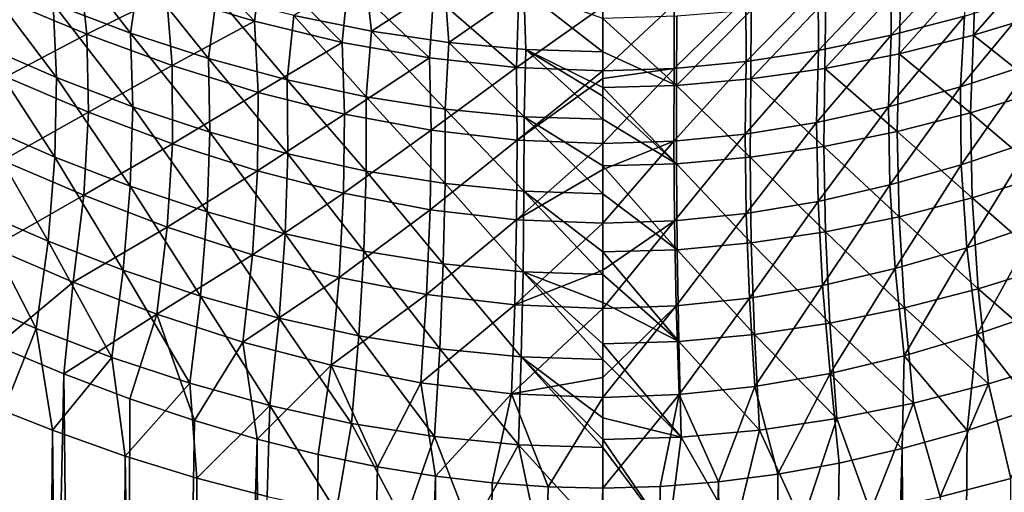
# Model space of a CAD drawing. Header units: metres. Extents: x -23 to 23, y -109 to 35.
# Tile 24 of 73: x -5.95 to 4.1, y -29.54 to -24.72. Entities that reach past the tile are written whole.
import ezdxf

# ---------------------------------------------------------------- set-up
doc = ezdxf.new("R2010")
doc.units = ezdxf.units.M
doc.layers.add('solid_ORA_SW0003', color=7, linetype='CONTINUOUS')

msp = doc.modelspace()

# ---------------------------------------------------------------- linework, layer by layer
at = {"layer": 'solid_ORA_SW0003'}
for points in [[(-4.359944, -23.886551, 74.150475), (-3.557555, -24.734108, 74.621796), (-4.453098, -24.463499, 74.877167)], [(-4.359944, -23.886551, 74.150475), (-3.479556, -24.131695, 73.920631), (-3.557555, -24.734108, 74.621796)], [(-5.515275, -23.954762, 106.936562), (-5.612095, -24.560102, 106.234543), (-4.822052, -24.857624, 106.498604)], [(-4.731675, -24.233925, 107.175568), (-5.515275, -23.954762, 106.936562), (-4.822052, -24.857624, 106.498604)], [(4.56733, -23.973665, 107.612144), (3.780884, -24.877913, 107.05719), (4.534072, -24.651873, 106.867569)], [(4.56733, -23.973665, 107.612144), (3.804701, -24.192617, 107.790604), (3.780884, -24.877913, 107.05719)], [(2.943147, -24.249962, 73.814766), (3.692261, -24.066843, 73.983276), (2.94331, -24.878674, 74.48658)], [(3.692261, -24.066843, 73.983276), (3.689962, -24.682646, 74.66404), (2.94331, -24.878674, 74.48658)], [(-5.34511, -24.145195, 75.193161), (-5.267495, -24.868555, 75.780037), (-6.127876, -24.50886, 76.164764)], [(-5.34511, -24.145195, 75.193161), (-4.453098, -24.463499, 74.877167), (-5.267495, -24.868555, 75.780037)], [(-3.479556, -24.131695, 73.920631), (-2.661991, -24.951445, 74.426048), (-3.557555, -24.734108, 74.621796)], [(-3.479556, -24.131695, 73.920631), (-2.601567, -24.327085, 73.74456), (-2.661991, -24.951445, 74.426048)], [(3.804701, -24.192617, 107.790604), (3.024129, -25.066938, 107.211494), (3.780884, -24.877913, 107.05719)], [(3.804701, -24.192617, 107.790604), (3.040531, -24.374956, 107.9356), (3.024129, -25.066938, 107.211494)], [(-6.392299, -24.228273, 105.928864), (-6.339818, -24.980515, 105.360573), (-5.575885, -25.310793, 105.677513)], [(-5.612095, -24.560102, 106.234543), (-6.392299, -24.228273, 105.928864), (-5.575885, -25.310793, 105.677513)], [(-4.731675, -24.233925, 107.175568), (-4.822052, -24.857624, 106.498604), (-4.024704, -25.117048, 106.720932)], [(-3.943936, -24.47591, 107.376259), (-4.731675, -24.233925, 107.175568), (-4.024704, -25.117048, 106.720932)], [(-2.430692, -24.235033, 108.35569), (-3.154011, -24.678013, 107.539017), (-2.363535, -24.837875, 107.664421)], [(-1.617883, -24.350283, 108.443489), (-2.430692, -24.235033, 108.35569), (-2.363535, -24.837875, 107.664421)], [(2.198485, -24.394968, 73.685654), (2.943147, -24.249962, 73.814766), (2.199771, -25.034817, 74.350677)], [(2.943147, -24.249962, 73.814766), (2.94331, -24.878674, 74.48658), (2.199771, -25.034817, 74.350677)], [(-2.601567, -24.327085, 73.74456), (-1.769203, -25.110666, 74.288353), (-2.661991, -24.951445, 74.426048)], [(-2.601567, -24.327085, 73.74456), (-1.728152, -24.469286, 73.62072), (-1.769203, -25.110666, 74.288353)], [(-1.617883, -24.350283, 108.443489), (-2.363535, -24.837875, 107.664421), (-1.573821, -24.953554, 107.753189)], [(-0.80769, -24.419912, 108.495735), (-1.617883, -24.350283, 108.443489), (-1.573821, -24.953554, 107.753189)], [(-0.80769, -24.419912, 108.495735), (-1.573821, -24.953554, 107.753189), (-0.785901, -25.023582, 107.806015)], [(-0.80769, -24.419912, 108.495735), (-0.000578, -25.047028, 107.823479), (-0.000542, -24.706488, 108.189743)], [(-0.80769, -24.419912, 108.495735), (-0.785901, -25.023582, 107.806015), (-0.000578, -25.047028, 107.823479)], [(1.459558, -24.499903, 73.59478), (2.198485, -24.394968, 73.685654), (1.460944, -25.148411, 74.255119)], [(2.198485, -24.394968, 73.685654), (2.199771, -25.034817, 74.350677), (1.460944, -25.148411, 74.255119)], [(3.040531, -24.374956, 107.9356), (2.265941, -25.216661, 107.330711), (3.024129, -25.066938, 107.211494)], [(3.040531, -24.374956, 107.9356), (2.276661, -24.518826, 108.047478), (2.265941, -25.216661, 107.330711)], [(-6.127876, -24.50886, 76.164764), (-5.267495, -24.868555, 75.780037), (-6.094481, -25.304306, 76.668533)], [(-4.453098, -24.463499, 74.877167), (-4.396277, -25.189188, 75.456436), (-5.267495, -24.868555, 75.780037)], [(-4.453098, -24.463499, 74.877167), (-3.557555, -24.734108, 74.621796), (-4.396277, -25.189188, 75.456436)], [(-3.943936, -24.47591, 107.376259), (-4.024704, -25.117048, 106.720932), (-3.222347, -25.334875, 106.901688)], [(-3.154011, -24.678013, 107.539017), (-3.943936, -24.47591, 107.376259), (-3.222347, -25.334875, 106.901688)], [(-1.728152, -24.469286, 73.62072), (-0.88131, -25.20792, 74.206879), (-1.769203, -25.110666, 74.288353)], [(-1.728152, -24.469286, 73.62072), (-0.860703, -24.555668, 73.547379), (-0.88131, -25.20792, 74.206879)], [(0.726833, -24.563372, 73.540916), (1.459558, -24.499903, 73.59478), (0.727669, -25.217436, 74.198593)], [(1.459558, -24.499903, 73.59478), (1.460944, -25.148411, 74.255119), (0.727669, -25.217436, 74.198593)], [(2.276661, -24.518826, 108.047478), (1.508165, -25.32515, 107.415237), (2.265941, -25.216661, 107.330711)], [(2.276661, -24.518826, 108.047478), (1.514571, -24.622707, 108.126762), (1.508165, -25.32515, 107.415237)], [(4.437449, -24.449896, 74.883942), (4.382102, -25.16893, 75.458778), (3.649423, -25.40645, 75.234108)], [(3.689962, -24.682646, 74.66404), (4.437449, -24.449896, 74.883942), (3.649423, -25.40645, 75.234108)], [(-5.612095, -24.560102, 106.234543), (-5.575885, -25.310793, 105.677513), (-4.799079, -25.608543, 105.952347)], [(-4.822052, -24.857624, 106.498604), (-5.612095, -24.560102, 106.234543), (-4.799079, -25.608543, 105.952347)], [(-0.860703, -24.555668, 73.547379), (0.000005, -24.584604, 73.523102), (-0.88131, -25.20792, 74.206879)], [(-0.88131, -25.20792, 74.206879), (0.000005, -24.584604, 73.523102), (0.000076, -25.24062, 74.179955)], [(0.000005, -24.584604, 73.523102), (0.726833, -24.563372, 73.540916), (0.000076, -25.24062, 74.179955)], [(0.726833, -24.563372, 73.540916), (0.727669, -25.217436, 74.198593), (0.000076, -25.24062, 74.179955)], [(-3.154011, -24.678013, 107.539017), (-3.222347, -25.334875, 106.901688), (-2.417029, -25.50799, 107.041283)], [(-2.363535, -24.837875, 107.664421), (-3.154011, -24.678013, 107.539017), (-2.417029, -25.50799, 107.041283)], [(-0.000542, -24.706488, 108.189743), (-0.000578, -25.047028, 107.823479), (0.752294, -25.390911, 107.465614)], [(0.755316, -24.685488, 108.174011), (-0.000542, -24.706488, 108.189743), (0.752294, -25.390911, 107.465614)], [(1.514571, -24.622707, 108.126762), (0.752294, -25.390911, 107.465614), (1.508165, -25.32515, 107.415237)], [(1.514571, -24.622707, 108.126762), (0.755316, -24.685488, 108.174011), (0.752294, -25.390911, 107.465614)], [(3.689962, -24.682646, 74.66404), (3.649423, -25.40645, 75.234108), (2.915115, -25.607769, 75.052284)], [(2.94331, -24.878674, 74.48658), (3.689962, -24.682646, 74.66404), (2.915115, -25.607769, 75.052284)], [(4.534072, -24.651873, 106.867569), (3.780884, -24.877913, 107.05719), (4.493311, -25.442307, 106.235603)], [(-3.557555, -24.734108, 74.621796), (-3.518131, -25.463734, 75.193954), (-4.396277, -25.189188, 75.456436)], [(-3.557555, -24.734108, 74.621796), (-2.661991, -24.951445, 74.426048), (-3.518131, -25.463734, 75.193954)], [(-5.267495, -24.868555, 75.780037), (-5.251894, -25.66293, 76.272392), (-6.094481, -25.304306, 76.668533)], [(-5.267495, -24.868555, 75.780037), (-4.396277, -25.189188, 75.456436), (-5.251894, -25.66293, 76.272392)], [(-4.822052, -24.857624, 106.498604), (-4.799079, -25.608543, 105.952347), (-4.011892, -25.869484, 106.184669)], [(-4.024704, -25.117048, 106.720932), (-4.822052, -24.857624, 106.498604), (-4.011892, -25.869484, 106.184669)], [(-2.363535, -24.837875, 107.664421), (-2.417029, -25.50799, 107.041283), (-1.610575, -25.633762, 107.140274)], [(-1.573821, -24.953554, 107.753189), (-2.363535, -24.837875, 107.664421), (-1.610575, -25.633762, 107.140274)], [(2.94331, -24.878674, 74.48658), (2.915115, -25.607769, 75.052284), (2.181486, -25.769094, 74.912628)], [(2.199771, -25.034817, 74.350677), (2.94331, -24.878674, 74.48658), (2.181486, -25.769094, 74.912628)], [(3.780884, -24.877913, 107.05719), (3.024129, -25.066938, 107.211494), (3.752118, -25.669718, 106.434364)], [(3.780884, -24.877913, 107.05719), (3.752118, -25.669718, 106.434364), (4.493311, -25.442307, 106.235603)], [(-6.339818, -24.980515, 105.360573), (-6.346172, -25.79438, 104.881874), (-5.593135, -26.122276, 105.21241)], [(-5.575885, -25.310793, 105.677513), (-6.339818, -24.980515, 105.360573), (-5.593135, -26.122276, 105.21241)], [(-2.661991, -24.951445, 74.426048), (-2.636513, -25.685673, 74.991951), (-3.518131, -25.463734, 75.193954)], [(-2.661991, -24.951445, 74.426048), (-1.769203, -25.110666, 74.288353), (-2.636513, -25.685673, 74.991951)], [(-1.573821, -24.953554, 107.753189), (-1.610575, -25.633762, 107.140274), (-0.804613, -25.71015, 107.199242)], [(-0.785901, -25.023582, 107.806015), (-1.573821, -24.953554, 107.753189), (-0.804613, -25.71015, 107.199242)], [(-0.785901, -25.023582, 107.806015), (-0.804613, -25.71015, 107.199242), (-0.000633, -25.735781, 107.218742)], [(-0.785901, -25.023582, 107.806015), (-0.000633, -25.735781, 107.218742), (-0.000616, -25.500486, 107.407692)], [(-0.785901, -25.023582, 107.806015), (-0.000616, -25.500486, 107.407692), (-0.00061, -25.412964, 107.482361)], [(-0.785901, -25.023582, 107.806015), (-0.00061, -25.412964, 107.482361), (-0.000578, -25.047028, 107.823479)], [(-4.024704, -25.117048, 106.720932), (-4.011892, -25.869484, 106.184669), (-3.216695, -26.089605, 106.374336)], [(-3.222347, -25.334875, 106.901688), (-4.024704, -25.117048, 106.720932), (-3.216695, -26.089605, 106.374336)], [(-1.769203, -25.110666, 74.288353), (-1.754477, -25.849222, 74.849304), (-2.636513, -25.685673, 74.991951)], [(-1.769203, -25.110666, 74.288353), (-0.88131, -25.20792, 74.206879), (-1.754477, -25.849222, 74.849304)], [(-0.000578, -25.047028, 107.823479), (-0.00061, -25.412964, 107.482361), (0.752294, -25.390911, 107.465614)], [(2.199771, -25.034817, 74.350677), (2.181486, -25.769094, 74.912628), (1.450354, -25.887117, 74.814194)], [(1.460944, -25.148411, 74.255119), (2.199771, -25.034817, 74.350677), (1.450354, -25.887117, 74.814194)], [(3.024129, -25.066938, 107.211494), (2.265941, -25.216661, 107.330711), (3.004879, -25.860731, 106.596642)], [(3.024129, -25.066938, 107.211494), (3.004879, -25.860731, 106.596642), (3.752118, -25.669718, 106.434364)], [(-4.396277, -25.189188, 75.456436), (-4.394118, -25.985512, 75.93734), (-5.251894, -25.66293, 76.272392)], [(-4.396277, -25.189188, 75.456436), (-3.518131, -25.463734, 75.193954), (-4.394118, -25.985512, 75.93734)], [(-0.88131, -25.20792, 74.206879), (-0.874739, -25.949631, 74.764656), (-1.754477, -25.849222, 74.849304)], [(-0.88131, -25.20792, 74.206879), (0.000076, -25.24062, 74.179955), (-0.874739, -25.949631, 74.764656)], [(0.000085, -25.32188, 74.24929), (0.000076, -25.24062, 74.179955), (0.727669, -25.217436, 74.198593)], [(0.000085, -25.32188, 74.24929), (0.727669, -25.217436, 74.198593), (0.000167, -25.983517, 74.736656)], [(0.727669, -25.217436, 74.198593), (0.722993, -25.959196, 74.755875), (0.000167, -25.983517, 74.736656)], [(1.460944, -25.148411, 74.255119), (1.450354, -25.887117, 74.814194), (0.722993, -25.959196, 74.755875)], [(0.727669, -25.217436, 74.198593), (1.460944, -25.148411, 74.255119), (0.722993, -25.959196, 74.755875)], [(2.265941, -25.216661, 107.330711), (1.508165, -25.32515, 107.415237), (2.25393, -26.012665, 106.722374)], [(2.265941, -25.216661, 107.330711), (2.25393, -26.012665, 106.722374), (3.004879, -25.860731, 106.596642)], [(3.649423, -25.40645, 75.234108), (4.382102, -25.16893, 75.458778), (3.658066, -26.200027, 75.703873)], [(4.382102, -25.16893, 75.458778), (4.382947, -25.957535, 75.936913), (3.658066, -26.200027, 75.703873)], [(-6.094481, -25.304306, 76.668533), (-5.251894, -25.66293, 76.272392), (-6.129919, -26.155432, 77.070976)], [(-5.575885, -25.310793, 105.677513), (-5.593135, -26.122276, 105.21241), (-4.823602, -26.419716, 105.500458)], [(-4.799079, -25.608543, 105.952347), (-5.575885, -25.310793, 105.677513), (-4.823602, -26.419716, 105.500458)], [(-0.874739, -25.949631, 74.764656), (0.000076, -25.24062, 74.179955), (0.000085, -25.32188, 74.24929)], [(-0.874739, -25.949631, 74.764656), (0.000085, -25.32188, 74.24929), (0.000167, -25.983517, 74.736656)], [(1.508165, -25.32515, 107.415237), (0.752294, -25.390911, 107.465614), (1.501444, -26.12318, 106.811752)], [(1.508165, -25.32515, 107.415237), (1.501444, -26.12318, 106.811752), (2.25393, -26.012665, 106.722374)], [(-3.222347, -25.334875, 106.901688), (-3.216695, -26.089605, 106.374336), (-2.415766, -26.265272, 106.521393)], [(-2.417029, -25.50799, 107.041283), (-3.222347, -25.334875, 106.901688), (-2.415766, -26.265272, 106.521393)], [(-0.00061, -25.412964, 107.482361), (-0.000616, -25.500486, 107.407692), (0.749367, -26.190399, 106.865097)], [(0.752294, -25.390911, 107.465614), (-0.00061, -25.412964, 107.482361), (0.749367, -26.190399, 106.865097)], [(0.752294, -25.390911, 107.465614), (0.749367, -26.190399, 106.865097), (1.501444, -26.12318, 106.811752)], [(2.915115, -25.607769, 75.052284), (3.649423, -25.40645, 75.234108), (2.928091, -26.407042, 75.514221)], [(3.649423, -25.40645, 75.234108), (3.658066, -26.200027, 75.703873), (2.928091, -26.407042, 75.514221)], [(-3.518131, -25.463734, 75.193954), (-3.52473, -26.264006, 75.663849), (-4.394118, -25.985512, 75.93734)], [(-3.518131, -25.463734, 75.193954), (-2.636513, -25.685673, 74.991951), (-3.52473, -26.264006, 75.663849)], [(-2.417029, -25.50799, 107.041283), (-2.415766, -26.265272, 106.521393), (-1.611323, -26.393366, 106.626015)], [(-1.610575, -25.633762, 107.140274), (-2.417029, -25.50799, 107.041283), (-1.611323, -26.393366, 106.626015)], [(-0.000616, -25.500486, 107.407692), (-0.000633, -25.735781, 107.218742), (0.749367, -26.190399, 106.865097)], [(4.493311, -25.442307, 106.235603), (3.752118, -25.669718, 106.434364), (4.505178, -26.310305, 105.713814)], [(-4.799079, -25.608543, 105.952347), (-4.823602, -26.419716, 105.500458), (-4.039999, -26.681879, 105.745216)], [(-4.011892, -25.869484, 106.184669), (-4.799079, -25.608543, 105.952347), (-4.039999, -26.681879, 105.745216)], [(2.181486, -25.769094, 74.912628), (2.915115, -25.607769, 75.052284), (2.195356, -26.57406, 75.367744)], [(2.915115, -25.607769, 75.052284), (2.928091, -26.407042, 75.514221), (2.195356, -26.57406, 75.367744)], [(-5.251894, -25.66293, 76.272392), (-5.298627, -26.512115, 76.660202), (-6.129919, -26.155432, 77.070976)], [(-5.251894, -25.66293, 76.272392), (-4.394118, -25.985512, 75.93734), (-5.298627, -26.512115, 76.660202)], [(-2.636513, -25.685673, 74.991951), (-2.64715, -26.49081, 75.451973), (-3.52473, -26.264006, 75.663849)], [(-2.636513, -25.685673, 74.991951), (-1.754477, -25.849222, 74.849304), (-2.64715, -26.49081, 75.451973)], [(-1.610575, -25.633762, 107.140274), (-1.611323, -26.393366, 106.626015), (-0.80556, -26.471399, 106.688492)], [(-0.804613, -25.71015, 107.199242), (-1.610575, -25.633762, 107.140274), (-0.80556, -26.471399, 106.688492)], [(-0.804613, -25.71015, 107.199242), (-0.80556, -26.471399, 106.688492), (-0.000673, -26.497641, 106.709183)], [(-0.804613, -25.71015, 107.199242), (-0.000673, -26.497641, 106.709183), (-0.00066, -26.213005, 106.882835)], [(-0.804613, -25.71015, 107.199242), (-0.00066, -26.213005, 106.882835), (-0.000633, -25.735781, 107.218742)], [(3.752118, -25.669718, 106.434364), (3.004879, -25.860731, 106.596642), (3.768575, -26.538754, 105.924278)], [(3.752118, -25.669718, 106.434364), (3.768575, -26.538754, 105.924278), (4.505178, -26.310305, 105.713814)], [(-6.346172, -25.79438, 104.881874), (-6.411252, -26.655918, 104.500969), (-5.663547, -26.98064, 104.847206)], [(-5.593135, -26.122276, 105.21241), (-6.346172, -25.79438, 104.881874), (-5.663547, -26.98064, 104.847206)], [(-0.000633, -25.735781, 107.218742), (-0.00066, -26.213005, 106.882835), (0.749367, -26.190399, 106.865097)], [(1.450354, -25.887117, 74.814194), (2.181486, -25.769094, 74.912628), (1.461956, -26.697018, 75.263962)], [(2.181486, -25.769094, 74.912628), (2.195356, -26.57406, 75.367744), (1.461956, -26.697018, 75.263962)], [(-4.011892, -25.869484, 106.184669), (-4.039999, -26.681879, 105.745216), (-3.244777, -26.904181, 105.94606)], [(-3.216695, -26.089605, 106.374336), (-4.011892, -25.869484, 106.184669), (-3.244777, -26.904181, 105.94606)], [(-1.754477, -25.849222, 74.849304), (-1.764769, -26.659052, 75.301422), (-2.64715, -26.49081, 75.451973)], [(-1.754477, -25.849222, 74.849304), (-0.874739, -25.949631, 74.764656), (-1.764769, -26.659052, 75.301422)], [(0.722993, -25.959196, 74.755875), (1.450354, -25.887117, 74.814194), (0.729732, -26.772533, 75.202225)], [(1.450354, -25.887117, 74.814194), (1.461956, -26.697018, 75.263962), (0.729732, -26.772533, 75.202225)], [(3.004879, -25.860731, 106.596642), (2.25393, -26.012665, 106.722374), (3.022873, -26.731609, 106.096863)], [(3.004879, -25.860731, 106.596642), (3.022873, -26.731609, 106.096863), (3.768575, -26.538754, 105.924278)], [(-4.394118, -25.985512, 75.93734), (-4.446663, -26.836226, 76.310074), (-5.298627, -26.512115, 76.660202)], [(-4.394118, -25.985512, 75.93734), (-3.52473, -26.264006, 75.663849), (-4.446663, -26.836226, 76.310074)], [(-0.874739, -25.949631, 74.764656), (-0.881068, -26.762936, 75.211639), (-1.764769, -26.659052, 75.301422)], [(-0.874739, -25.949631, 74.764656), (0.000167, -25.983517, 74.736656), (-0.881068, -26.762936, 75.211639)], [(-0.881068, -26.762936, 75.211639), (0.000167, -25.983517, 74.736656), (0.000202, -26.249998, 74.899162)], [(0.000202, -26.249998, 74.899162), (0.000167, -25.983517, 74.736656), (0.722993, -25.959196, 74.755875)], [(0.000202, -26.249998, 74.899162), (0.722993, -25.959196, 74.755875), (0.000277, -26.798143, 75.181854)], [(0.722993, -25.959196, 74.755875), (0.729732, -26.772533, 75.202225), (0.000277, -26.798143, 75.181854)], [(2.25393, -26.012665, 106.722374), (1.501444, -26.12318, 106.811752), (2.270607, -26.885736, 106.231155)], [(2.25393, -26.012665, 106.722374), (2.270607, -26.885736, 106.231155), (3.022873, -26.731609, 106.096863)], [(3.658066, -26.200027, 75.703873), (4.382947, -25.957535, 75.936913), (3.715714, -27.047192, 76.063751)], [(4.382947, -25.957535, 75.936913), (4.439965, -26.799625, 76.308586), (3.715714, -27.047192, 76.063751)], [(-5.593135, -26.122276, 105.21241), (-5.663547, -26.98064, 104.847206), (-4.895199, -27.277237, 105.150688)], [(-4.823602, -26.419716, 105.500458), (-5.593135, -26.122276, 105.21241), (-4.895199, -27.277237, 105.150688)], [(-3.216695, -26.089605, 106.374336), (-3.244777, -26.904181, 105.94606), (-2.440475, -27.082413, 106.102531)], [(-2.415766, -26.265272, 106.521393), (-3.216695, -26.089605, 106.374336), (-2.440475, -27.082413, 106.102531)], [(1.501444, -26.12318, 106.811752), (0.749367, -26.190399, 106.865097), (1.514304, -26.998341, 106.326958)], [(1.501444, -26.12318, 106.811752), (1.514304, -26.998341, 106.326958), (2.270607, -26.885736, 106.231155)], [(-6.129919, -26.155432, 77.070976), (-5.298627, -26.512115, 76.660202), (-6.233467, -27.044882, 77.363884)], [(-0.00066, -26.213005, 106.882835), (-0.000673, -26.497641, 106.709183), (0.756431, -27.067097, 106.3843)], [(0.749367, -26.190399, 106.865097), (-0.00066, -26.213005, 106.882835), (0.756431, -27.067097, 106.3843)], [(0.749367, -26.190399, 106.865097), (0.756431, -27.067097, 106.3843), (1.514304, -26.998341, 106.326958)], [(2.928091, -26.407042, 75.514221), (3.658066, -26.200027, 75.703873), (2.981975, -27.260191, 75.862976)], [(3.658066, -26.200027, 75.703873), (3.715714, -27.047192, 76.063751), (2.981975, -27.260191, 75.862976)], [(-3.52473, -26.264006, 75.663849), (-3.577219, -27.118601, 76.021889), (-4.446663, -26.836226, 76.310074)], [(-3.52473, -26.264006, 75.663849), (-2.64715, -26.49081, 75.451973), (-3.577219, -27.118601, 76.021889)], [(-2.415766, -26.265272, 106.521393), (-2.440475, -27.082413, 106.102531), (-1.62977, -27.2129, 106.214325)], [(-1.611323, -26.393366, 106.626015), (-2.415766, -26.265272, 106.521393), (-1.62977, -27.2129, 106.214325)], [(-0.881068, -26.762936, 75.211639), (0.000202, -26.249998, 74.899162), (0.000277, -26.798143, 75.181854)], [(4.505178, -26.310305, 105.713814), (3.768575, -26.538754, 105.924278), (4.569428, -27.238163, 105.312836)], [(-4.823602, -26.419716, 105.500458), (-4.895199, -27.277237, 105.150688), (-4.108543, -27.540304, 105.410088)], [(-4.039999, -26.681879, 105.745216), (-4.823602, -26.419716, 105.500458), (-4.108543, -27.540304, 105.410088)], [(-1.611323, -26.393366, 106.626015), (-1.62977, -27.2129, 106.214325), (-0.815509, -27.29266, 106.281303)], [(-0.80556, -26.471399, 106.688492), (-1.611323, -26.393366, 106.626015), (-0.815509, -27.29266, 106.281303)], [(2.195356, -26.57406, 75.367744), (2.928091, -26.407042, 75.514221), (2.241099, -27.433296, 75.706726)], [(2.928091, -26.407042, 75.514221), (2.981975, -27.260191, 75.862976), (2.241099, -27.433296, 75.706726)], [(-5.298627, -26.512115, 76.660202), (-5.406739, -27.39879, 76.935539), (-6.233467, -27.044882, 77.363884)], [(-5.298627, -26.512115, 76.660202), (-4.446663, -26.836226, 76.310074), (-5.406739, -27.39879, 76.935539)], [(-2.64715, -26.49081, 75.451973), (-2.693683, -27.350435, 75.796738), (-3.577219, -27.118601, 76.021889)], [(-2.64715, -26.49081, 75.451973), (-1.764769, -26.659052, 75.301422), (-2.693683, -27.350435, 75.796738)], [(-0.80556, -26.471399, 106.688492), (-0.815509, -27.29266, 106.281303), (-0.000697, -27.31955, 106.303535)], [(-0.80556, -26.471399, 106.688492), (-0.000697, -27.31955, 106.303535), (-0.000692, -27.090292, 106.403397)], [(-0.80556, -26.471399, 106.688492), (-0.000692, -27.090292, 106.403397), (-0.000673, -26.497641, 106.709183)], [(-0.000673, -26.497641, 106.709183), (-0.000692, -27.090292, 106.403397), (0.756431, -27.067097, 106.3843)], [(1.461956, -26.697018, 75.263962), (2.195356, -26.57406, 75.367744), (1.495515, -27.561588, 75.595245)], [(2.195356, -26.57406, 75.367744), (2.241099, -27.433296, 75.706726), (1.495515, -27.561588, 75.595245)], [(3.768575, -26.538754, 105.924278), (3.022873, -26.731609, 106.096863), (3.82992, -27.467295, 105.537315)], [(3.768575, -26.538754, 105.924278), (3.82992, -27.467295, 105.537315), (4.569428, -27.238163, 105.312836)], [(-6.411252, -26.655918, 104.500969), (-6.533943, -27.55036, 104.224396), (-5.785915, -27.871172, 104.588158)], [(-5.663547, -26.98064, 104.847206), (-6.411252, -26.655918, 104.500969), (-5.785915, -27.871172, 104.588158)], [(-4.039999, -26.681879, 105.745216), (-4.108543, -27.540304, 105.410088), (-3.306112, -27.764639, 105.624191)], [(-3.244777, -26.904181, 105.94606), (-4.039999, -26.681879, 105.745216), (-3.306112, -27.764639, 105.624191)], [(-1.764769, -26.659052, 75.301422), (-1.79987, -27.523638, 75.635498), (-2.693683, -27.350435, 75.796738)], [(-1.764769, -26.659052, 75.301422), (-0.881068, -26.762936, 75.211639), (-1.79987, -27.523638, 75.635498)], [(0.729732, -26.772533, 75.202225), (1.461956, -26.697018, 75.263962), (0.747747, -27.640856, 75.528549)], [(1.461956, -26.697018, 75.263962), (1.495515, -27.561588, 75.595245), (0.747747, -27.640856, 75.528549)], [(3.022873, -26.731609, 106.096863), (2.270607, -26.885736, 106.231155), (3.077744, -27.661804, 105.722359)], [(3.022873, -26.731609, 106.096863), (3.077744, -27.661804, 105.722359), (3.82992, -27.467295, 105.537315)], [(-0.881068, -26.762936, 75.211639), (-0.900167, -27.631247, 75.538704), (-1.79987, -27.523638, 75.635498)], [(-0.881068, -26.762936, 75.211639), (0.000277, -26.798143, 75.181854), (-0.900167, -27.631247, 75.538704)], [(-0.900167, -27.631247, 75.538704), (0.000277, -26.798143, 75.181854), (0.000346, -27.276867, 75.377998)], [(0.000346, -27.276867, 75.377998), (0.000277, -26.798143, 75.181854), (0.729732, -26.772533, 75.202225)], [(0.000346, -27.276867, 75.377998), (0.729732, -26.772533, 75.202225), (0.000404, -27.667883, 75.506454)], [(0.729732, -26.772533, 75.202225), (0.747747, -27.640856, 75.528549), (0.000404, -27.667883, 75.506454)], [(3.715714, -27.047192, 76.063751), (4.439965, -26.799625, 76.308586), (3.821192, -27.93066, 76.306389)], [(4.439965, -26.799625, 76.308586), (4.551993, -27.678022, 76.566231), (3.821192, -27.93066, 76.306389)], [(-4.446663, -26.836226, 76.310074), (-4.552842, -27.723978, 76.567032), (-5.406739, -27.39879, 76.935539)], [(-4.446663, -26.836226, 76.310074), (-3.577219, -27.118601, 76.021889), (-4.552842, -27.723978, 76.567032)], [(-3.244777, -26.904181, 105.94606), (-3.306112, -27.764639, 105.624191), (-2.490734, -27.945402, 105.791893)], [(-2.440475, -27.082413, 106.102531), (-3.244777, -26.904181, 105.94606), (-2.490734, -27.945402, 105.791893)], [(2.270607, -26.885736, 106.231155), (1.514304, -26.998341, 106.326958), (2.315632, -27.818068, 105.86705)], [(2.270607, -26.885736, 106.231155), (2.315632, -27.818068, 105.86705), (3.077744, -27.661804, 105.722359)], [(-5.663547, -26.98064, 104.847206), (-5.785915, -27.871172, 104.588158), (-5.012644, -28.166403, 104.909035)], [(-4.895199, -27.277237, 105.150688), (-5.663547, -26.98064, 104.847206), (-5.012644, -28.166403, 104.909035)], [(1.514304, -26.998341, 106.326958), (0.756431, -27.067097, 106.3843), (1.546485, -27.932777, 105.970741)], [(1.514304, -26.998341, 106.326958), (1.546485, -27.932777, 105.970741), (2.315632, -27.818068, 105.86705)], [(-6.233467, -27.044882, 77.363884), (-5.406739, -27.39879, 76.935539), (-6.189578, -28.04669, 77.418488)], [(-3.577219, -27.118601, 76.021889), (-3.674526, -28.010086, 76.260773), (-4.552842, -27.723978, 76.567032)], [(-3.577219, -27.118601, 76.021889), (-2.693683, -27.350435, 75.796738), (-3.674526, -28.010086, 76.260773)], [(-2.440475, -27.082413, 106.102531), (-2.490734, -27.945402, 105.791893), (-1.665601, -28.078314, 105.91227)], [(-1.62977, -27.2129, 106.214325), (-2.440475, -27.082413, 106.102531), (-1.665601, -28.078314, 105.91227)], [(-0.000692, -27.090292, 106.403397), (-0.000697, -27.31955, 106.303535), (0.773344, -28.003117, 106.033035)], [(0.756431, -27.067097, 106.3843), (-0.000692, -27.090292, 106.403397), (0.773344, -28.003117, 106.033035)], [(0.756431, -27.067097, 106.3843), (0.773344, -28.003117, 106.033035), (1.546485, -27.932777, 105.970741)], [(2.981975, -27.260191, 75.862976), (3.715714, -27.047192, 76.063751), (3.075668, -28.149813, 76.091431)], [(3.715714, -27.047192, 76.063751), (3.821192, -27.93066, 76.306389), (3.075668, -28.149813, 76.091431)], [(-1.62977, -27.2129, 106.214325), (-1.665601, -28.078314, 105.91227), (-0.834288, -28.159851, 105.984665)], [(-0.815509, -27.29266, 106.281303), (-1.62977, -27.2129, 106.214325), (-0.834288, -28.159851, 105.984665)], [(-4.895199, -27.277237, 105.150688), (-5.012644, -28.166403, 104.909035), (-4.21635, -28.43004, 105.185051)], [(-4.108543, -27.540304, 105.410088), (-4.895199, -27.277237, 105.150688), (-4.21635, -28.43004, 105.185051)], [(-0.900167, -27.631247, 75.538704), (0.000346, -27.276867, 75.377998), (0.000404, -27.667883, 75.506454)], [(-0.815509, -27.29266, 106.281303), (-0.834288, -28.159851, 105.984665), (-0.000704, -28.187412, 106.008751)], [(-0.815509, -27.29266, 106.281303), (-0.000704, -28.187412, 106.008751), (-0.000704, -28.026932, 106.053825)], [(-0.815509, -27.29266, 106.281303), (-0.000704, -28.026932, 106.053825), (-0.000701, -27.60586, 106.192154)], [(-0.815509, -27.29266, 106.281303), (-0.000701, -27.60586, 106.192154), (-0.000697, -27.31955, 106.303535)], [(-0.000697, -27.31955, 106.303535), (-0.000701, -27.60586, 106.192154), (0.773344, -28.003117, 106.033035)], [(2.241099, -27.433296, 75.706726), (2.981975, -27.260191, 75.862976), (2.317781, -28.329275, 75.922676)], [(2.981975, -27.260191, 75.862976), (3.075668, -28.149813, 76.091431), (2.317781, -28.329275, 75.922676)], [(4.569428, -27.238163, 105.312836), (3.82992, -27.467295, 105.537315), (4.684753, -28.206957, 105.040863)], [(-5.406739, -27.39879, 76.935539), (-5.502125, -28.33246, 77.057419), (-6.189578, -28.04669, 77.418488)], [(-5.406739, -27.39879, 76.935539), (-4.552842, -27.723978, 76.567032), (-5.502125, -28.33246, 77.057419)], [(-2.693683, -27.350435, 75.796738), (-2.775164, -28.247013, 76.019218), (-3.674526, -28.010086, 76.260773)], [(-2.693683, -27.350435, 75.796738), (-1.79987, -27.523638, 75.635498), (-2.775164, -28.247013, 76.019218)], [(1.495515, -27.561588, 75.595245), (2.241099, -27.433296, 75.706726), (1.550345, -28.463198, 75.801292)], [(2.241099, -27.433296, 75.706726), (2.317781, -28.329275, 75.922676), (1.550345, -28.463198, 75.801292)], [(-1.79987, -27.523638, 75.635498), (-1.859062, -28.425343, 75.844704), (-2.775164, -28.247013, 76.019218)], [(-1.79987, -27.523638, 75.635498), (-0.900167, -27.631247, 75.538704), (-1.859062, -28.425343, 75.844704)], [(3.82992, -27.467295, 105.537315), (3.077744, -27.661804, 105.722359), (3.934902, -28.436401, 105.281387)], [(3.82992, -27.467295, 105.537315), (3.934902, -28.436401, 105.281387), (4.684753, -28.206957, 105.040863)], [(-5.785915, -27.871172, 104.588158), (-6.533943, -27.55036, 104.224396), (-6.118543, -28.713066, 104.363029)], [(-4.108543, -27.540304, 105.410088), (-4.21635, -28.43004, 105.185051), (-3.399647, -28.656223, 105.414253)], [(-3.306112, -27.764639, 105.624191), (-4.108543, -27.540304, 105.410088), (-3.399647, -28.656223, 105.414253)], [(-0.900167, -27.631247, 75.538704), (-0.931648, -28.53685, 75.739182), (-1.859062, -28.425343, 75.844704)], [(-0.900167, -27.631247, 75.538704), (0.000404, -27.667883, 75.506454), (-0.931648, -28.53685, 75.739182)], [(-0.000701, -27.60586, 106.192154), (-0.000704, -28.026932, 106.053825), (0.773344, -28.003117, 106.033035)], [(0.747747, -27.640856, 75.528549), (1.495515, -27.561588, 75.595245), (0.776672, -28.546452, 75.72818)], [(1.495515, -27.561588, 75.595245), (1.550345, -28.463198, 75.801292), (0.776672, -28.546452, 75.72818)], [(-4.552842, -27.723978, 76.567032), (-4.827149, -28.588152, 76.751251), (-5.502125, -28.33246, 77.057419)], [(-4.552842, -27.723978, 76.567032), (-4.169288, -28.810854, 76.496162), (-4.827149, -28.588152, 76.751251)], [(-4.552842, -27.723978, 76.567032), (-3.674526, -28.010086, 76.260773), (-4.169288, -28.810854, 76.496162)], [(-0.931648, -28.53685, 75.739182), (0.000404, -27.667883, 75.506454), (0.000513, -28.371284, 75.671249)], [(0.000513, -28.371284, 75.671249), (0.000404, -27.667883, 75.506454), (0.747747, -27.640856, 75.528549)], [(0.000513, -28.371284, 75.671249), (0.747747, -27.640856, 75.528549), (0.000545, -28.574995, 75.703842)], [(0.747747, -27.640856, 75.528549), (0.776672, -28.546452, 75.72818), (0.000545, -28.574995, 75.703842)], [(3.077744, -27.661804, 105.722359), (2.315632, -27.818068, 105.86705), (3.168374, -28.632343, 105.480759)], [(3.077744, -27.661804, 105.722359), (3.168374, -28.632343, 105.480759), (3.934902, -28.436401, 105.281387)], [(3.821192, -27.93066, 76.306389), (4.551993, -27.678022, 76.566231), (4.408483, -28.684809, 76.583168)], [(-3.306112, -27.764639, 105.624191), (-3.399647, -28.656223, 105.414253), (-2.565681, -28.839441, 105.594795)], [(-2.490734, -27.945402, 105.791893), (-3.306112, -27.764639, 105.624191), (-2.565681, -28.839441, 105.594795)], [(2.315632, -27.818068, 105.86705), (1.546485, -27.932777, 105.970741), (2.388086, -28.790638, 105.637505)], [(2.315632, -27.818068, 105.86705), (2.388086, -28.790638, 105.637505), (3.168374, -28.632343, 105.480759)], [(-5.785915, -27.871172, 104.588158), (-6.118543, -28.713066, 104.363029), (-5.6186, -28.909124, 104.593887)], [(-5.012644, -28.166403, 104.909035), (-5.785915, -27.871172, 104.588158), (-5.6186, -28.909124, 104.593887)], [(1.546485, -27.932777, 105.970741), (0.773344, -28.003117, 106.033035), (1.597329, -28.907431, 105.750381)], [(1.546485, -27.932777, 105.970741), (1.597329, -28.907431, 105.750381), (2.388086, -28.790638, 105.637505)], [(3.075668, -28.149813, 76.091431), (3.821192, -27.93066, 76.306389), (3.719096, -28.910572, 76.3442)], [(3.821192, -27.93066, 76.306389), (4.408483, -28.684809, 76.583168), (3.719096, -28.910572, 76.3442)], [(-3.674526, -28.010086, 76.260773), (-3.529671, -29.000227, 76.287102), (-4.169288, -28.810854, 76.496162)], [(-3.674526, -28.010086, 76.260773), (-2.775164, -28.247013, 76.019218), (-3.529671, -29.000227, 76.287102)], [(-2.490734, -27.945402, 105.791893), (-2.565681, -28.839441, 105.594795), (-1.718202, -28.974771, 105.725029)], [(-1.665601, -28.078314, 105.91227), (-2.490734, -27.945402, 105.791893), (-1.718202, -28.974771, 105.725029)], [(0.773344, -28.003117, 106.033035), (-0.000704, -28.026932, 106.053825), (0.79976, -28.97937, 105.818466)], [(-0.000704, -28.026932, 106.053825), (-0.000704, -28.187412, 106.008751), (0.79976, -28.97937, 105.818466)], [(0.773344, -28.003117, 106.033035), (0.79976, -28.97937, 105.818466), (1.597329, -28.907431, 105.750381)], [(-6.555262, -78, 77.632088), (-6.189578, -28.04669, 77.418488), (-5.502125, -28.33246, 77.057419)], [(-1.665601, -28.078314, 105.91227), (-1.718202, -28.974771, 105.725029), (-0.861576, -29.058104, 105.803658)], [(-0.834288, -28.159851, 105.984665), (-1.665601, -28.078314, 105.91227), (-0.861576, -29.058104, 105.803658)], [(-5.012644, -28.166403, 104.909035), (-5.6186, -28.909124, 104.593887), (-4.876152, -29.172474, 104.894127)], [(-4.21635, -28.43004, 105.185051), (-5.012644, -28.166403, 104.909035), (-4.876152, -29.172474, 104.894127)], [(-0.834288, -28.159851, 105.984665), (-0.861576, -29.058104, 105.803658), (-0.000696, -29.086351, 105.82988)], [(-0.834288, -28.159851, 105.984665), (-0.000696, -29.086351, 105.82988), (-0.000697, -29.003819, 105.841248)], [(-0.834288, -28.159851, 105.984665), (-0.000697, -29.003819, 105.841248), (-0.0007, -28.784464, 105.876343)], [(-0.834288, -28.159851, 105.984665), (-0.0007, -28.784464, 105.876343), (-0.000704, -28.187412, 106.008751)], [(-0.000704, -28.187412, 106.008751), (-0.0007, -28.784464, 105.876343), (0.79976, -28.97937, 105.818466)], [(2.317781, -28.329275, 75.922676), (3.075668, -28.149813, 76.091431), (3.053259, -29.097006, 76.154579)], [(3.075668, -28.149813, 76.091431), (3.719096, -28.910572, 76.3442), (3.053259, -29.097006, 76.154579)], [(4.684753, -28.206957, 105.040863), (3.934902, -28.436401, 105.281387), (4.164911, -29.402037, 105.135971)], [(-4.972878, -78, 76.813454), (-6.555262, -78, 77.632088), (-5.502125, -28.33246, 77.057419)], [(-4.972878, -78, 76.813454), (-5.502125, -28.33246, 77.057419), (-4.827149, -28.588152, 76.751251)], [(-2.775164, -28.247013, 76.019218), (-2.907588, -29.157192, 76.119133), (-3.529671, -29.000227, 76.287102)], [(-2.775164, -28.247013, 76.019218), (-2.301494, -29.283066, 75.987938), (-2.907588, -29.157192, 76.119133)], [(-2.775164, -28.247013, 76.019218), (-1.859062, -28.425343, 75.844704), (-2.301494, -29.283066, 75.987938)], [(1.550345, -28.463198, 75.801292), (2.317781, -28.329275, 75.922676), (1.785619, -29.358622, 75.900352)], [(2.317781, -28.329275, 75.922676), (2.409632, -29.245687, 76.008331), (1.785619, -29.358622, 75.900352)], [(2.317781, -28.329275, 75.922676), (3.053259, -29.097006, 76.154579), (2.409632, -29.245687, 76.008331)], [(-4.21635, -28.43004, 105.185051), (-4.876152, -29.172474, 104.894127), (-4.145522, -29.397943, 105.142815)], [(-3.399647, -28.656223, 105.414253), (-4.21635, -28.43004, 105.185051), (-4.145522, -29.397943, 105.142815)], [(-1.859062, -28.425343, 75.844704), (-1.709495, -29.379204, 75.889946), (-2.301494, -29.283066, 75.987938)], [(-1.859062, -28.425343, 75.844704), (-0.931648, -28.53685, 75.739182), (-1.709495, -29.379204, 75.889946)], [(-0.931648, -28.53685, 75.739182), (0.000513, -28.371284, 75.671249), (0.000545, -28.574995, 75.703842)], [(3.934902, -28.436401, 105.281387), (3.168374, -28.632343, 105.480759), (3.442389, -29.588049, 105.339973)], [(3.934902, -28.436401, 105.281387), (3.442389, -29.588049, 105.339973), (4.164911, -29.402037, 105.135971)], [(-0.931648, -28.53685, 75.739182), (-1.129571, -29.446817, 75.822327), (-1.709495, -29.379204, 75.889946)], [(-0.931648, -28.53685, 75.739182), (-0.559867, -29.48687, 75.782883), (-1.129571, -29.446817, 75.822327)], [(-0.931648, -28.53685, 75.739182), (0.000545, -28.574995, 75.703842), (-0.559867, -29.48687, 75.782883)], [(0.776672, -28.546452, 75.72818), (1.550345, -28.463198, 75.801292), (1.17812, -29.437706, 75.826546)], [(1.550345, -28.463198, 75.801292), (1.785619, -29.358622, 75.900352), (1.17812, -29.437706, 75.826546)], [(-4.972878, -78, 76.813454), (-4.827149, -28.588152, 76.751251), (-4.169288, -28.810854, 76.496162)], [(0.000545, -28.574995, 75.703842), (0.000698, -29.499996, 75.769997), (-0.559867, -29.48687, 75.782883)], [(0.000545, -28.574995, 75.703842), (0.776672, -28.546452, 75.72818), (0.000698, -29.499996, 75.769997)], [(0.776672, -28.546452, 75.72818), (0.583884, -29.484486, 75.783821), (0.000698, -29.499996, 75.769997)], [(0.776672, -28.546452, 75.72818), (1.17812, -29.437706, 75.826546), (0.583884, -29.484486, 75.783821)], [(3.168374, -28.632343, 105.480759), (2.388086, -28.790638, 105.637505), (2.731702, -29.738369, 105.500671)], [(3.168374, -28.632343, 105.480759), (2.731702, -29.738369, 105.500671), (3.442389, -29.588049, 105.339973)], [(-6.07475, -78, 104.384216), (-5.6186, -28.909124, 104.593887), (-6.118543, -28.713066, 104.363029)], [(-3.399647, -28.656223, 105.414253), (-4.145522, -29.397943, 105.142815), (-3.427752, -29.585846, 105.344444)], [(-3.399647, -28.656223, 105.414253), (-3.427752, -29.585846, 105.344444), (-2.722478, -29.737206, 105.503181)], [(-2.565681, -28.839441, 105.594795), (-3.399647, -28.656223, 105.414253), (-2.722478, -29.737206, 105.503181)], [(3.342581, -78, 76.232109), (3.719096, -28.910572, 76.3442), (4.408483, -28.684809, 76.583168)], [(4.973596, -78, 76.812836), (3.342581, -78, 76.232109), (4.408483, -28.684809, 76.583168)], [(-4.972878, -78, 76.813454), (-4.169288, -28.810854, 76.496162), (-3.529671, -29.000227, 76.287102)], [(-2.565681, -28.839441, 105.594795), (-2.722478, -29.737206, 105.503181), (-2.028572, -29.853268, 105.622574)], [(-1.718202, -28.974771, 105.725029), (-2.565681, -28.839441, 105.594795), (-2.028572, -29.853268, 105.622574)], [(-0.0007, -28.784464, 105.876343), (-0.000697, -29.003819, 105.841248), (0.79976, -28.97937, 105.818466)], [(2.388086, -28.790638, 105.637505), (1.597329, -28.907431, 105.750381), (2.032934, -29.853842, 105.621399)], [(2.388086, -28.790638, 105.637505), (2.032934, -29.853842, 105.621399), (2.731702, -29.738369, 105.500671)], [(-6.07475, -78, 104.384216), (-5.115691, -78, 104.802643), (-5.6186, -28.909124, 104.593887)], [(-5.115691, -78, 104.802643), (-4.876152, -29.172474, 104.894127), (-5.6186, -28.909124, 104.593887)], [(1.597329, -28.907431, 105.750381), (0.79976, -28.97937, 105.818466), (1.345368, -29.93541, 105.705048)], [(1.597329, -28.907431, 105.750381), (1.345368, -29.93541, 105.705048), (2.032934, -29.853842, 105.621399)], [(3.342581, -78, 76.232109), (3.053259, -29.097006, 76.154579), (3.719096, -28.910572, 76.3442)], [(-3.33953, -78, 76.232117), (-4.972878, -78, 76.813454), (-3.529671, -29.000227, 76.287102)], [(-3.33953, -78, 76.232117), (-3.529671, -29.000227, 76.287102), (-2.907588, -29.157192, 76.119133)], [(-1.718202, -28.974771, 105.725029), (-2.028572, -29.853268, 105.622574), (-1.344553, -29.935188, 105.705498)], [(-0.861576, -29.058104, 105.803658), (-1.718202, -28.974771, 105.725029), (-1.344553, -29.935188, 105.705498)], [(0.79976, -28.97937, 105.818466), (-0.000697, -29.003819, 105.841248), (0.667746, -29.983925, 105.753975)], [(-0.000697, -29.003819, 105.841248), (-0.000696, -29.086351, 105.82988), (0.667746, -29.983925, 105.753975)], [(0.79976, -28.97937, 105.818466), (0.667746, -29.983925, 105.753975), (1.345368, -29.93541, 105.705048)], [(-0.861576, -29.058104, 105.803658), (-1.344553, -29.935188, 105.705498), (-0.668838, -29.983896, 105.754112)], [(-0.861576, -29.058104, 105.803658), (-0.668838, -29.983896, 105.754112), (-0.000671, -30, 105.769997)], [(-0.861576, -29.058104, 105.803658), (-0.000671, -30, 105.769997), (-0.000696, -29.086351, 105.82988)], [(-0.000696, -29.086351, 105.82988), (-0.000671, -30, 105.769997), (0.667746, -29.983925, 105.753975)], [(1.680327, -78, 75.885361), (2.409632, -29.245687, 76.008331), (3.053259, -29.097006, 76.154579)], [(3.342581, -78, 76.232109), (1.680327, -78, 75.885361), (3.053259, -29.097006, 76.154579)], [(-5.115691, -78, 104.802643), (-4.127854, -78, 105.148277), (-4.876152, -29.172474, 104.894127)], [(-4.127854, -78, 105.148277), (-4.145522, -29.397943, 105.142815), (-4.876152, -29.172474, 104.894127)], [(-3.33953, -78, 76.232117), (-2.907588, -29.157192, 76.119133), (-2.301494, -29.283066, 75.987938)], [(-3.33953, -78, 76.232117), (-2.301494, -29.283066, 75.987938), (-1.709495, -29.379204, 75.889946)], [(1.680327, -78, 75.885361), (1.785619, -29.358622, 75.900352), (2.409632, -29.245687, 76.008331)], [(-4.127854, -78, 105.148277), (-3.427752, -29.585846, 105.344444), (-4.145522, -29.397943, 105.142815)], [(-1.675301, -78, 75.885185), (-3.33953, -78, 76.232117), (-1.709495, -29.379204, 75.889946)], [(-1.675301, -78, 75.885185), (-1.709495, -29.379204, 75.889946), (-1.129571, -29.446817, 75.822327)], [(0.002903, -78, 75.769997), (0.583884, -29.484486, 75.783821), (1.17812, -29.437706, 75.826546)], [(1.680327, -78, 75.885361), (0.002903, -78, 75.769997), (1.17812, -29.437706, 75.826546)], [(1.680327, -78, 75.885361), (1.17812, -29.437706, 75.826546), (1.785619, -29.358622, 75.900352)], [(4.128309, -78, 105.147316), (4.164911, -29.402037, 105.135971), (3.442389, -29.588049, 105.339973)], [(-1.675301, -78, 75.885185), (-1.129571, -29.446817, 75.822327), (-0.559867, -29.48687, 75.782883)], [(-1.675301, -78, 75.885185), (-0.559867, -29.48687, 75.782883), (0.000698, -29.499996, 75.769997)], [(0.002903, -78, 75.769997), (-1.675301, -78, 75.885185), (0.000698, -29.499996, 75.769997)], [(0.002903, -78, 75.769997), (0.000698, -29.499996, 75.769997), (0.583884, -29.484486, 75.783821)]]:
    msp.add_3dface(points, dxfattribs=at)

doc.saveas('drawing.dxf')
